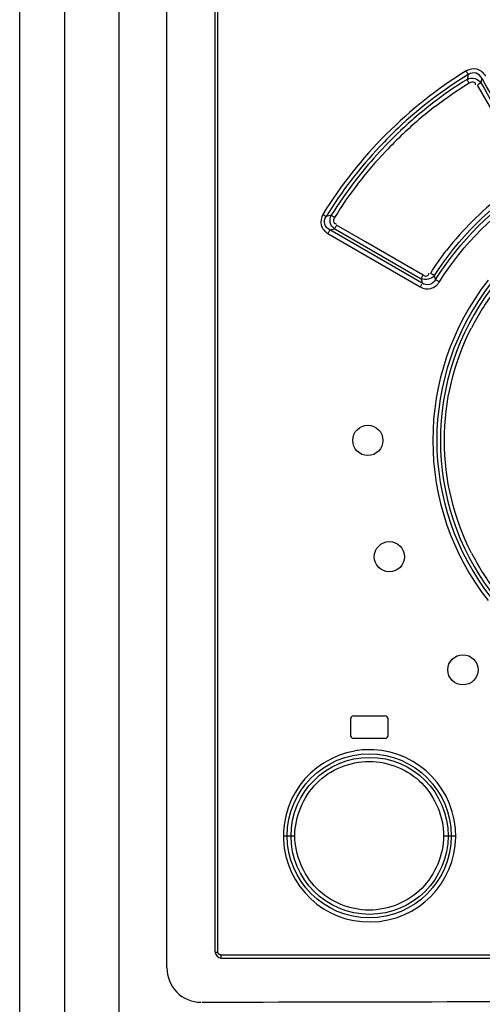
# Model space of a CAD drawing. Header units: inches. Extents: x 0 to 117, y 0 to 83.
# Tile 8 of 69: x 19.4 to 20.61, y 45.17 to 47.74. Entities that reach past the tile are written whole.
import ezdxf

# ---------------------------------------------------------------- set-up
doc = ezdxf.new("R2010")
doc.units = ezdxf.units.IN
doc.header["$LTSCALE"] = 6.431102
doc.header["$MEASUREMENT"] = 0
doc.layers.get('0').update_dxf_attribs({"linetype": 'CONTINUOUS'})

msp = doc.modelspace()

# ---------------------------------------------------------------- linework, layer by layer
at = {"color": 7, "linetype": 'CONTINUOUS'}
for p, q in [((19.5214, 52.7065), (19.5214, 28.0966)), ((19.4042, 28.1328), (19.4042, 52.5887)), ((19.6634, 28.1247), (19.6634, 52.5887)), ((19.7882, 45.2696), (19.7882, 50.3626)), ((19.9141, 45.3113), (19.9141, 50.3231)), ((19.9211, 45.3113), (19.9211, 50.3231)), ((20.6068, 47.5788), (20.5982, 47.5741)), ((20.6068, 47.5788), (20.6095, 47.5904)), ((20.5966, 47.5732), (20.7264, 47.3484)), ((20.2126, 47.1951), (20.2255, 47.1982)), ((20.4536, 47.0559), (20.2126, 47.1951)), ((20.2255, 47.1982), (20.4509, 47.068)), ((20.3061, 47.164), (20.2303, 47.2077)), ((20.2078, 47.1856), (20.4486, 47.0464)), ((20.4558, 47.0775), (20.3061, 47.164)), ((20.4885, 47.0656), (20.4858, 47.0766)), ((20.2665, 45.9196), (20.2665, 45.8763)), ((20.2744, 45.9275), (20.3571, 45.9275)), ((20.3649, 45.8763), (20.3649, 45.9196)), ((20.3571, 45.8684), (20.2744, 45.8684)), ((20.0918, 45.6145), (20.1215, 45.6145)), ((20.5094, 45.6145), (20.541, 45.6145)), ((19.9141, 45.3113), (19.9211, 45.3113)), ((19.929, 45.3035), (22.3875, 45.3035)), ((19.9299, 45.2956), (22.3866, 45.2956))]:
    msp.add_line(p, q, dxfattribs=at)
for centre, radius in [((20.3118, 46.646), 0.0394), ((20.368, 46.3426), 0.0394), ((20.5597, 46.0474), 0.0394), ((20.3155, 45.6144), 0.2138), ((20.3164, 45.6143), 0.2048)]:
    msp.add_circle(centre, radius, dxfattribs=at)
for centre, radius, start, end in [((21.1594, 46.644), 1.1216, 121.4845, 133.2433), ((21.1577, 46.6483), 1.1081, 122.0025, 127.651), ((23.5968, 46.8349), 3.1185, 165.7894, 166.0268), ((21.1594, 46.6462), 1.1108, 127.6503, 133.3319), ((21.1761, 46.6299), 1.1234, 127.7815, 133.4079), ((21.1602, 46.6454), 1.1119, 133.3342, 142.4833), ((21.1588, 46.645), 1.1204, 133.2538, 136.715), ((21.19, 46.614), 1.1445, 133.3682, 136.6174), ((21.1597, 46.6445), 1.1214, 136.7264, 148.5183), ((21.1725, 46.6298), 1.121, 136.5872, 142.1846), ((21.1577, 46.6473), 1.1087, 142.4822, 148.077), ((21.0734, 46.706), 0.9959, 142.152, 148.4005), ((21.1821, 46.6215), 0.8443, 128.1778, 141.8951), ((20.4626, 46.2557), 1.0083, 104.1163, 104.9001), ((22.6777, 47.5742), 2.2836, 192.8073, 193.1179), ((21.1593, 46.646), 0.6781, 141.9733, 218.028), ((21.158, 46.646), 0.6664, 141.9271, 218.0729), ((21.1592, 46.646), 0.6583, 142.9038, 217.0962), ((21.1804, 46.6326), 0.6726, 143.1058, 152.8203), ((21.1804, 46.6593), 0.6725, 207.1801, 216.8956), ((20.2744, 45.9196), 0.00787, 90, 180), ((20.3571, 45.9196), 0.00787, 0, 90.004), ((20.2744, 45.8763), 0.00787, 180, 270), ((20.3571, 45.8763), 0.00787, 269.996, 360), ((20.3164, 45.6143), 0.2246, 99.8521, 93.2368), ((20.3163, 45.6155), 0.2238, 93.235, 99.8285), ((19.9299, 45.3113), 0.0157, 180, 270), ((21.1595, -373.8778), 419.0592, 89.825262, 90.17508)]:
    msp.add_arc(centre, radius, start, end, dxfattribs=at)
for points in [[(20.5683, 47.6099), (20.4181, 47.5178), (20.2866, 47.3861), (20.1948, 47.2358)], [(20.4879, 47.5178), (20.5161, 47.5396), (20.5455, 47.5601), (20.5759, 47.5787)], [(20.6068, 47.5788), (20.6492, 47.5035), (20.6938, 47.4293), (20.7365, 47.354)], [(20.7477, 47.3512), (20.7022, 47.4313), (20.6548, 47.5103), (20.6095, 47.5904)], [(20.4858, 47.0766), (20.5473, 47.1728), (20.6318, 47.2573), (20.7279, 47.3189)], [(20.4885, 47.0656), (20.5512, 47.1657), (20.6389, 47.2534), (20.7391, 47.3159)], [(20.4985, 47.0596), (20.5604, 47.1582), (20.6468, 47.2446), (20.7453, 47.3065)], [(20.4758, 47.0827), (20.4886, 47.1034), (20.5027, 47.1233), (20.5177, 47.1425)], [(20.4858, 47.0766), (20.4788, 47.0668), (20.4615, 47.0624), (20.4509, 47.068)], [(20.4758, 47.0827), (20.4783, 47.081), (20.4858, 47.0762), (20.4834, 47.078)], [(19.929, 45.3035), (19.9253, 45.3035), (19.9211, 45.3076), (19.9211, 45.3113)]]:
    msp.add_open_spline(points, degree=3, dxfattribs=at)
for points, knots in [([(20.6197, 47.5961), (20.6145, 47.6042), (20.5984, 47.619), (20.5767, 47.6146), (20.5683, 47.6099)], [0, 0, 0, 0, 0.500779, 1, 1, 1, 1]), ([(20.5737, 47.6005), (20.5735, 47.6009), (20.5721, 47.6037), (20.5705, 47.6063), (20.5691, 47.6085)], [0, 0, 0, 0, 0.147212, 1, 1, 1, 1]), ([(20.6095, 47.5905), (20.6064, 47.5965), (20.5951, 47.6075), (20.5794, 47.6043), (20.5737, 47.6005)], [0, 0, 0, 0, 0.499648, 1, 1, 1, 1]), ([(20.5705, 47.588), (20.5763, 47.5913), (20.5912, 47.5934), (20.6031, 47.5845), (20.6068, 47.5788)], [0, 0, 0, 0, 0.498838, 1, 1, 1, 1]), ([(20.5759, 47.5787), (20.5748, 47.5804), (20.5743, 47.5809), (20.5714, 47.5863), (20.5718, 47.5858)], [0, 0, 0, 0, 0.758575, 1, 1, 1, 1]), ([(20.5759, 47.5787), (20.5791, 47.5804), (20.5842, 47.5825), (20.5917, 47.5799), (20.592, 47.5757), (20.5918, 47.5738)], [0, 0, 0, 0, 0.511428, 0.728815, 1, 1, 1, 1]), ([(20.1948, 47.2358), (20.1902, 47.2275), (20.1855, 47.2065), (20.1998, 47.1906), (20.2078, 47.1856)], [0, 0, 0, 0, 0.500028, 1, 1, 1, 1]), ([(20.1948, 47.2358), (20.1972, 47.2343), (20.2001, 47.2324), (20.2029, 47.2305), (20.2033, 47.2301)], [0, 0, 0, 0, 0.841572, 1, 1, 1, 1]), ([(20.2126, 47.1951), (20.2066, 47.198), (20.196, 47.2093), (20.1994, 47.2246), (20.2033, 47.2301)], [0, 0, 0, 0, 0.499343, 1, 1, 1, 1]), ([(20.2255, 47.1982), (20.2201, 47.2018), (20.2113, 47.2135), (20.2135, 47.2279), (20.2166, 47.2336)], [0, 0, 0, 0, 0.500427, 1, 1, 1, 1]), ([(20.2166, 47.2336), (20.2171, 47.2332), (20.2198, 47.2312), (20.2227, 47.2293), (20.2251, 47.2278)], [0, 0, 0, 0, 0.158564, 1, 1, 1, 1]), ([(20.2251, 47.2278), (20.2233, 47.2248), (20.2213, 47.2198), (20.2237, 47.2124), (20.2278, 47.2121), (20.2296, 47.2124)], [0, 0, 0, 0, 0.515078, 0.733775, 1, 1, 1, 1]), ([(20.2126, 47.1951), (20.2125, 47.1946), (20.2114, 47.1918), (20.2098, 47.1891), (20.2084, 47.187)], [0, 0, 0, 0, 0.148032, 1, 1, 1, 1]), ([(20.2303, 47.2077), (20.2293, 47.2059), (20.2287, 47.2054), (20.2262, 47.1999), (20.2267, 47.2004)], [0, 0, 0, 0, 0.755015, 1, 1, 1, 1]), ([(20.4509, 47.068), (20.451, 47.0684), (20.4523, 47.0712), (20.4538, 47.0739), (20.4552, 47.0761)], [0, 0, 0, 0, 0.147627, 1, 1, 1, 1]), ([(20.4885, 47.0656), (20.4853, 47.0599), (20.4742, 47.0499), (20.4592, 47.0524), (20.4536, 47.0559)], [0, 0, 0, 0, 0.499505, 1, 1, 1, 1]), ([(20.4558, 47.0775), (20.4588, 47.0758), (20.4656, 47.0723), (20.4714, 47.0792), (20.4711, 47.0822)], [0, 0, 0, 0, 0.538458, 1, 1, 1, 1]), ([(20.4885, 47.0656), (20.4889, 47.0654), (20.4918, 47.0639), (20.4945, 47.0621), (20.4969, 47.0606)], [0, 0, 0, 0, 0.150268, 1, 1, 1, 1]), ([(20.4486, 47.0464), (20.4568, 47.042), (20.4776, 47.0383), (20.4932, 47.0519), (20.4985, 47.0596)], [0, 0, 0, 0, 0.499233, 1, 1, 1, 1]), ([(20.4486, 47.0464), (20.4497, 47.0482), (20.4502, 47.0488), (20.4528, 47.0542), (20.4524, 47.0537)], [0, 0, 0, 0, 0.757888, 1, 1, 1, 1]), ([(20.5821, 46.3521), (20.5362, 46.4418), (20.4867, 46.646), (20.5362, 46.8502), (20.5821, 46.9399)], [0, 0, 0, 0, 0.5, 1, 1, 1, 1]), ([(20.1215, 45.6145), (20.1222, 45.664), (20.1633, 45.767), (20.3154, 45.829), (20.4676, 45.7671), (20.5089, 45.664), (20.5094, 45.6145)], [0, 0, 0, 0, 0.250166, 0.499843, 0.7497, 1, 1, 1, 1]), ([(20.5094, 45.6145), (20.5088, 45.565), (20.4676, 45.4619), (20.3154, 45.4), (20.1633, 45.4619), (20.1222, 45.565), (20.1215, 45.6145)], [0, 0, 0, 0, 0.250286, 0.500143, 0.749827, 1, 1, 1, 1]), ([(19.9299, 45.2956), (19.9291, 45.2956), (19.9295, 45.2998), (19.929, 45.3016), (19.929, 45.3035)], [0, 0, 0, 0, 0.299971, 1, 1, 1, 1]), ([(19.7882, 45.2696), (19.7882, 45.2469), (19.8066, 45.1998), (19.8536, 45.1803), (19.8761, 45.1804)], [0, 0, 0, 0, 0.501886, 1, 1, 1, 1])]:
    msp.add_open_spline(points, degree=3, knots=knots, dxfattribs=at)

doc.saveas('drawing.dxf')
